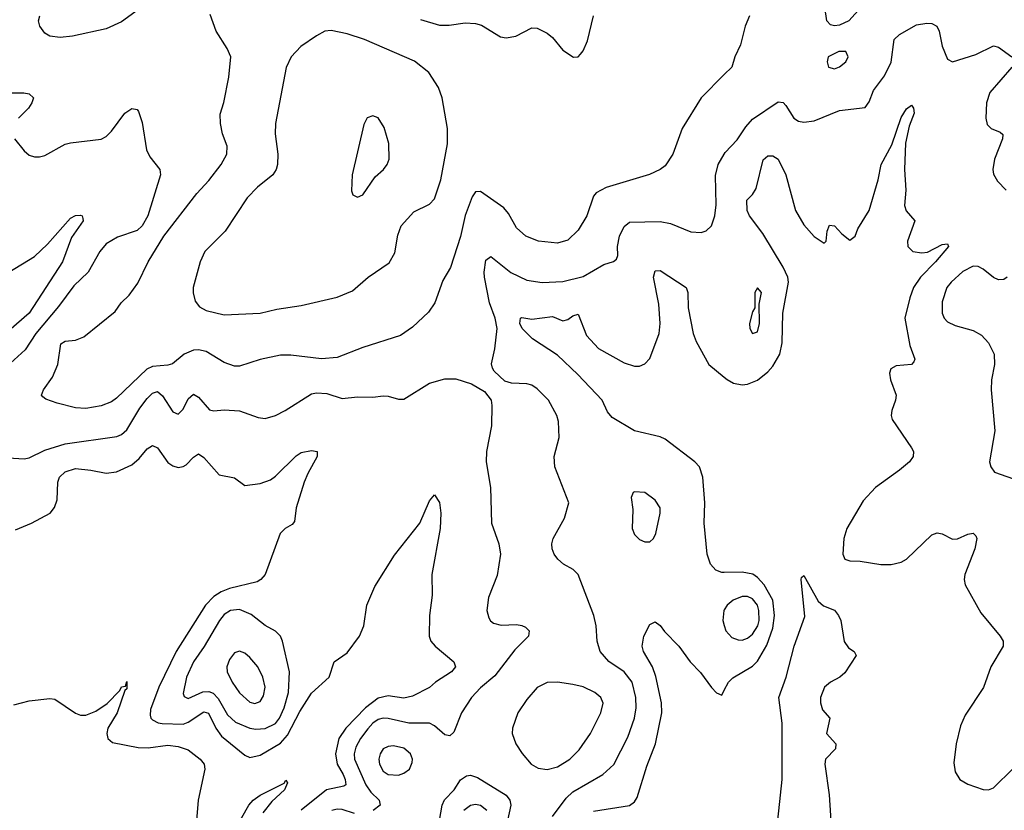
# Model space of a CAD drawing. Header units: inches. Extents: x 1682530 to 1839546, y 640742 to 791647.
# Tile 189 of 256: x 1697252 to 1701092, y 694310 to 697395. Entities that reach past the tile are written whole.
import ezdxf

# ---------------------------------------------------------------- set-up
doc = ezdxf.new("R2010")
doc.units = ezdxf.units.IN
doc.header["$MEASUREMENT"] = 0
doc.layers.add('B6699', color=7, linetype='Continuous')
doc.layers.add('B7609', color=7, linetype='Continuous')

msp = doc.modelspace()

# ---------------------------------------------------------------- linework, layer by layer
at = {"layer": 'B6699', "color": 5}
for points, elevation in [([(1697730, 697445.3), (1697650, 697386.4), (1697590, 697358.4), (1697458, 697330), (1697410, 697325.3), (1697370, 697330.5), (1697350, 697342), (1697330.5, 697370), (1697326, 697390), (1697330.4, 697410)], 560), ([(1700000, 697180.6), (1699909.7, 697090), (1699835.8, 696970), (1699799.7, 696870), (1699770, 696824.9), (1699749.4, 696810), (1699708.8, 696791.2), (1699539.5, 696740.5), (1699500.4, 696719.6), (1699490, 696706), (1699463.5, 696630), (1699430, 696574), (1699390, 696534.6), (1699350, 696523.2), (1699276, 696530), (1699226.4, 696550), (1699190, 696583.1), (1699158.4, 696638.4), (1699140.2, 696660.2), (1699050, 696724.9), (1699030, 696723.7), (1699016.8, 696703.2), (1698990, 696630.4), (1698971.5, 696548.5), (1698932.4, 696427.6), (1698902.9, 696377.1), (1698871.1, 696290), (1698846.9, 696253.1), (1698784.5, 696195.5), (1698737.1, 696162.9), (1698590, 696115.2), (1698490, 696077.2), (1698430, 696071.3), (1698310, 696085.2), (1698270, 696085.4), (1698190, 696068.5), (1698110, 696042.6), (1698090, 696043.2), (1698050, 696057.6), (1697979.8, 696099.8), (1697950, 696106.1), (1697930, 696104.7), (1697894.5, 696090), (1697847.9, 696052.1), (1697830, 696046.4), (1697770, 696041.2), (1697748.7, 696031.3), (1697630, 695917.7), (1697610, 695904.1), (1697570, 695888.3), (1697510, 695878.4), (1697470, 695880.1), (1697398, 695898), (1697354.2, 695914.2), (1697342.8, 695922.8), (1697337.3, 695930), (1697344.9, 695950), (1697380.1, 695999.9), (1697401.2, 696050), (1697413, 696130), (1697430, 696140.5), (1697470, 696144.7), (1697502.4, 696157.6), (1697624.4, 696255.6), (1697648.4, 696290), (1697679.9, 696320.1), (1697713.1, 696366.9), (1697753.4, 696450), (1697814.4, 696550), (1697943.8, 696716.2), (1697990, 696766.9), (1698038, 696830), (1698060.2, 696870), (1698061.3, 696901.3), (1698043.7, 696950), (1698034.9, 696990), (1698033.7, 697026.3), (1698048.9, 697071.1), (1698067.8, 697170), (1698075.3, 697250), (1698062, 697282), (1698018.4, 697350), (1697994.7, 697414.7)], 560), ([(1698816, 697396), (1698890, 697373.7), (1698927.3, 697372.7), (1698990, 697382.2), (1699030, 697379.8), (1699053.8, 697373.8), (1699128, 697328), (1699150, 697324), (1699186.8, 697330), (1699250, 697362.4), (1699270, 697361.3), (1699310, 697341.7), (1699330, 697325.4), (1699370, 697275.4), (1699411.8, 697248.2), (1699430, 697249.6), (1699439.9, 697260.1), (1699450, 697272.7), (1699467.2, 697312.8), (1699490.1, 697409.9)], 560), ([(1697190, 697108.7), (1697269.2, 697109.2), (1697290, 697105.7), (1697305.7, 697090), (1697300.3, 697070), (1697286.7, 697050), (1697247.6, 697010)], 540), ([(1697232.4, 696930), (1697270, 696883), (1697290, 696866.4), (1697310, 696859.5), (1697330, 696859.5), (1697350, 696865.3), (1697430, 696908.8), (1697450, 696914.9), (1697570, 696928.4), (1697590, 696939.3), (1697610, 696959.5), (1697662.6, 697030), (1697690, 697048.7), (1697710, 697043.8), (1697715.9, 697035.9), (1697730, 696994), (1697746.9, 696886.9), (1697760, 696860), (1697798.7, 696810), (1697801.7, 696790), (1697751.9, 696630), (1697730, 696590.5), (1697710, 696572.4), (1697633.5, 696546.5), (1697590, 696519.8), (1697565.6, 696490), (1697519, 696410), (1697464.2, 696355.8), (1697404.3, 696275.7), (1697315, 696170), (1697273.2, 696106.8), (1697144.2, 695990)], 540), ([(1699330, 694286), (1699383.1, 694356.9), (1699410, 694382.5), (1699527.1, 694450), (1699570, 694489), (1699624, 694596), (1699649.9, 694670.1), (1699655.9, 694710), (1699655.3, 694750), (1699641.4, 694810), (1699609.9, 694849.9), (1699550.4, 694890.4), (1699515.8, 694930), (1699503.9, 694970), (1699501, 695030), (1699491, 695070), (1699430.9, 695230), (1699411.3, 695250), (1699373.6, 695270), (1699351.2, 695290), (1699336.4, 695310), (1699328.5, 695330), (1699327.2, 695350), (1699333.1, 695370), (1699377.2, 695450), (1699393.3, 695510), (1699338.7, 695650), (1699337, 695690), (1699355.6, 695764.4), (1699353, 695827), (1699347.1, 695850), (1699315.1, 695910), (1699270, 695955.1), (1699250, 695968.3), (1699230, 695974), (1699170, 695977), (1699144.8, 695984.8), (1699103.3, 696023.3), (1699095.6, 696035.6), (1699092, 696052), (1699104.7, 696110), (1699114, 696190), (1699106.6, 696230), (1699084.9, 696290), (1699064.9, 696390), (1699063.2, 696410), (1699070, 696456.4), (1699090, 696470.2), (1699168.3, 696408.3), (1699230, 696378.5), (1699290, 696368.8), (1699370, 696372.9), (1699450, 696392.9), (1699530, 696440.2), (1699568.5, 696451.5), (1699579.5, 696460.5), (1699585.4, 696474.6), (1699583.9, 696510), (1699591, 696550), (1699610, 696587.2), (1699630, 696605.1), (1699750, 696607.8), (1699790, 696599.7), (1699870, 696567.3), (1699910, 696564.2), (1699930, 696571.5), (1699950, 696590.4), (1699962.7, 696630), (1699968.1, 696671.9), (1699966.2, 696786.2), (1699976.2, 696830), (1700000, 696870.1)], 540), ([(1697210, 696410.3), (1697310, 696471.2), (1697360.7, 696519.3), (1697450, 696620.3), (1697470, 696631.4), (1697490, 696631.7), (1697496, 696630), (1697499, 696619), (1697499.5, 696610), (1697454.8, 696545.2), (1697418.9, 696450), (1697290, 696250), (1697210, 696181)], 520), ([(1700000, 695237.8), (1699990, 695237.6), (1699967.4, 695247.4), (1699946.3, 695270), (1699933.3, 695310), (1699921, 695430), (1699923.7, 695510), (1699916.7, 695610), (1699903.4, 695650), (1699885.8, 695670), (1699770, 695757.6), (1699750, 695766.6), (1699650.4, 695790.4), (1699562.3, 695842.3), (1699545.1, 695865.1), (1699523.7, 695910), (1699429.2, 696010), (1699350, 696085.2), (1699252.2, 696150), (1699211.3, 696190), (1699202.4, 696210), (1699205.6, 696230), (1699210, 696232.8), (1699250, 696226), (1699330, 696237.1), (1699370, 696219.6), (1699390, 696224.7), (1699410, 696239.1), (1699430, 696246.4), (1699462.7, 696162.7), (1699510, 696112.1), (1699610, 696056), (1699650, 696043.2), (1699670, 696043.2), (1699690, 696051.5), (1699710, 696073.4), (1699745.9, 696170), (1699750.3, 696210), (1699744.3, 696284.3), (1699724.2, 696390), (1699730, 696414.4), (1699750, 696416), (1699851.8, 696350), (1699857.3, 696330), (1699859.7, 696270), (1699878.6, 696170), (1699890, 696139.5), (1699939.6, 696050), (1700000, 695999.8)], 520), ([(1697186.8, 695686.8), (1697270, 695681.5), (1697290, 695685.5), (1697350, 695714.7), (1697430, 695740.4), (1697631.6, 695768.4), (1697650, 695776.3), (1697670, 695794.7), (1697720.7, 695879.3), (1697750, 695916.8), (1697770, 695937.9), (1697790, 695943.5), (1697810, 695927.7), (1697850, 695864.6), (1697870, 695855.6), (1697890, 695874.9), (1697910, 695915.3), (1697930, 695933.4), (1697950, 695922.3), (1697993, 695873), (1698010, 695868.7), (1698050, 695872.6), (1698109, 695869), (1698183, 695843), (1698210, 695838.3), (1698250, 695850.3), (1698287.6, 695870), (1698390, 695934.8), (1698410, 695938.3), (1698450, 695935.8), (1698510, 695916.8), (1698570, 695923.5), (1698630, 695921.8), (1698670, 695927.8), (1698690, 695926.5), (1698730, 695914.6), (1698750, 695914.6), (1698850, 695976.3), (1698910, 695993.4), (1698953.4, 695993.4), (1699014.1, 695974.1), (1699064.4, 695944.4), (1699090.4, 695910.4), (1699094, 695890), (1699092.9, 695810), (1699073.4, 695710), (1699072, 695670), (1699089, 695569), (1699092, 695430), (1699120.3, 695350), (1699127, 695310), (1699114.4, 695225.6), (1699080.2, 695139.8), (1699073.6, 695090), (1699081.4, 695061.4), (1699088.7, 695048.7), (1699100.5, 695040.5), (1699130, 695032.2), (1699190, 695034.4), (1699211.1, 695031.1), (1699224.7, 695024.7), (1699238.7, 695010), (1699236.5, 694990), (1699183.6, 694936.4), (1699105.6, 694834.4), (1699050, 694787.6), (1699014.4, 694750), (1698975, 694690), (1698945.7, 694614.3), (1698930, 694600.4), (1698910, 694604.8), (1698870, 694639.4), (1698850, 694649.9), (1698770, 694650.4), (1698690, 694668.5), (1698670, 694669.4), (1698650, 694663.9), (1698630, 694650.5), (1698610, 694628.6), (1698581, 694590), (1698563.3, 694556.7), (1698556.6, 694530), (1698558.1, 694510), (1698601.9, 694410), (1698621.3, 694381.3), (1698654.2, 694350), (1698658.2, 694330), (1698631.3, 694308.7)], 540), ([(1697236.1, 695403.9), (1697298, 695430), (1697371.2, 695470), (1697388.3, 695491.7), (1697399.2, 695520.8), (1697401.1, 695590), (1697407.9, 695610), (1697429.9, 695630.1), (1697470, 695643.3), (1697530, 695637.5), (1697590, 695625), (1697630, 695630.1), (1697690, 695657.8), (1697717.8, 695682.2), (1697750, 695720.6), (1697770, 695733.2), (1697790, 695723.9), (1697830, 695667.6), (1697850, 695653.5), (1697870, 695647.8), (1697890, 695650.9), (1697901.7, 695658.3), (1697930, 695687.9), (1697950, 695700.3), (1697970, 695686.7), (1698030, 695619.5), (1698090, 695607.6), (1698130, 695577.2), (1698190, 695585.7), (1698230, 695599.2), (1698250, 695613.7), (1698330, 695693.4), (1698350, 695706.2), (1698390, 695713.7), (1698412, 695710), (1698412.5, 695690), (1698375.6, 695624.4), (1698361.6, 695590), (1698330.2, 695490.2), (1698323.6, 695436.4), (1698314.8, 695425.2), (1698288, 695410), (1698268.4, 695390), (1698210.1, 695229.9), (1698193.1, 695210), (1698178.3, 695201.7), (1698070, 695175.6), (1698037.9, 695162.1), (1698010, 695144.4), (1697977.5, 695110), (1697862.2, 694930), (1697794.5, 694790), (1697763.2, 694703.2), (1697761.6, 694681.6), (1697763.7, 694670), (1697770, 694663.7), (1697791.9, 694651.9), (1697808.5, 694648.6), (1697890, 694646.5), (1697910, 694653.9), (1697970, 694694.4), (1697988.6, 694688.6), (1698017.4, 694630), (1698039.6, 694599.6), (1698130, 694525.8), (1698150, 694516.6), (1698190, 694525.1), (1698270, 694572.3), (1698296.5, 694603.5), (1698344.7, 694695.3), (1698390, 694766.7), (1698458.8, 694830), (1698479.3, 694890), (1698530, 694923.9), (1698577.3, 694990), (1698594.6, 695030), (1698606.8, 695110), (1698637.2, 695182.8), (1698714.2, 695305.8), (1698812.9, 695430), (1698850, 695518), (1698870, 695540.7), (1698890, 695510.6), (1698895, 695470), (1698892.5, 695410), (1698859.7, 695230), (1698860.6, 695150), (1698850.2, 695070.2), (1698849.3, 694990), (1698856.1, 694970), (1698872.9, 694950), (1698946, 694890), (1698951.5, 694870), (1698936.1, 694850), (1698873.6, 694810), (1698850, 694789.8), (1698784.4, 694755.6), (1698750, 694747.7), (1698690, 694757.1), (1698650, 694747.2), (1698600.4, 694710), (1698523.8, 694630), (1698497.2, 694590), (1698483.4, 694530), (1698490.4, 694490), (1698513.6, 694450), (1698521.9, 694430), (1698523.8, 694410), (1698515.9, 694404.1), (1698448.8, 694390), (1698350.6, 694310)], 520), ([(1700000, 695092.2), (1699998.6, 695090), (1699994.1, 695050), (1700000, 695031.1)], 540), ([(1699490, 694306.6), (1699630, 694329.4), (1699650, 694342.8), (1699660.4, 694359.6), (1699698.1, 694481.9), (1699731.3, 694570), (1699756.2, 694690), (1699754.9, 694730), (1699732.7, 694832.7), (1699719.9, 694870), (1699684.8, 694930), (1699679.8, 694950), (1699686, 694990), (1699710, 695034.8), (1699730, 695044.9), (1699750, 695030.5), (1699767.1, 695007.1), (1699822.6, 694950), (1699867.2, 694890), (1699907.8, 694847.8), (1699950, 694788.7), (1699970, 694768.4), (1699990, 694758.8), (1700000, 694778.4)], 520), ([(1697230, 694722), (1697290, 694737.1), (1697370, 694746.5), (1697390, 694743.2), (1697470, 694689.4), (1697490, 694680.9), (1697510, 694681.4), (1697550, 694697.1), (1697593.7, 694726.3), (1697643.1, 694776.9), (1697650, 694791.8), (1697665.6, 694794.4), (1697670, 694812.2), (1697670, 694784.2), (1697662.9, 694777.1), (1697633, 694690), (1697596.6, 694630), (1697592.2, 694610), (1697596.1, 694590), (1697614.5, 694574.5), (1697715, 694555), (1697753.8, 694553.8), (1697830, 694564.4), (1697870, 694559.6), (1697910, 694545.9), (1697956.8, 694510), (1697971.6, 694490), (1697975.1, 694470), (1697948.8, 694350), (1697942.4, 694270)], 480), ([(1698097.1, 694242.9), (1698145.7, 694330), (1698162.7, 694350), (1698190, 694369.6), (1698284, 694416), (1698290, 694427.7), (1698296.9, 694416.9), (1698285.6, 694390), (1698235.3, 694344.7), (1698200.4, 694299.6)], 480), ([(1698889.9, 694270), (1698899.9, 694330), (1698909.6, 694350.4), (1698946.3, 694390), (1698970.8, 694429.2), (1698995, 694445), (1699010, 694446.7), (1699038, 694438), (1699149.1, 694369.1), (1699163.3, 694350), (1699167.3, 694330), (1699154.6, 694270)], 540), ([(1698557.5, 694297.5), (1698510, 694313.6), (1698490, 694314.9), (1698470, 694309.9)], 540), ([(1698984.3, 694310), (1699010, 694330.6), (1699030, 694334.2), (1699050, 694329.5), (1699074, 694310)], 520)]:
    msp.add_lwpolyline(points, dxfattribs=dict(at, elevation=elevation))
for points, elevation in [([(1698467.7, 697352.3), (1698442, 697350), (1698410, 697332.1), (1698348.8, 697290), (1698310.8, 697249.2), (1698291.7, 697208.3), (1698250.2, 696990), (1698249.3, 696950), (1698259.7, 696870), (1698258.2, 696830), (1698252.4, 696810), (1698239, 696790), (1698179.3, 696740.7), (1698140.1, 696699.9), (1698053.6, 696570), (1697974.8, 696490), (1697956.3, 696450), (1697929.3, 696350), (1697928.5, 696328.5), (1697937, 696297), (1697953.9, 696273.9), (1697980.2, 696260.2), (1698050, 696242.6), (1698190, 696249.2), (1698255.1, 696264.9), (1698350, 696279.3), (1698490, 696312.1), (1698550, 696337.3), (1698611.3, 696390), (1698693.7, 696446.3), (1698715, 696485), (1698726.5, 696553.5), (1698740.3, 696590), (1698790, 696645.3), (1698850, 696675.3), (1698870, 696695.5), (1698895.2, 696770), (1698920.2, 696910), (1698921.1, 696970), (1698899.5, 697090), (1698886, 697130), (1698848.5, 697188.5), (1698792.3, 697232.3), (1698597.2, 697317.2), (1698530, 697339.5)], 580), ([(1698630, 697019.7), (1698608.1, 697011.9), (1698593.9, 696986.1), (1698549.5, 696790), (1698546.4, 696726.4), (1698551.4, 696711.4), (1698570, 696702.8), (1698590, 696711.4), (1698638.1, 696781.9), (1698671.5, 696810), (1698686.1, 696830), (1698693.1, 696850), (1698691.9, 696911.9), (1698674.1, 696974.1), (1698650, 697011.3)], 620), ([(1699650, 695552.7), (1699644.7, 695550), (1699637.3, 695530), (1699643.4, 695483.4), (1699640.6, 695410), (1699650, 695386.5), (1699670, 695366.2), (1699690, 695357.3), (1699710, 695357.6), (1699723.6, 695370), (1699733.3, 695390), (1699749.6, 695470), (1699749.6, 695490), (1699730, 695520.7), (1699690, 695549.5)], 540), ([(1698110, 695093.2), (1698074, 695090), (1698050, 695073.5), (1698031.2, 695050), (1697971.3, 694948.7), (1697930, 694888.9), (1697902.7, 694830), (1697890, 694766), (1697894.4, 694754.4), (1697910, 694746), (1697967.2, 694772.8), (1697990, 694773.6), (1698006.8, 694766.8), (1698026.9, 694746.9), (1698062.6, 694682.6), (1698093.9, 694653.9), (1698150, 694630.5), (1698173.2, 694626.8), (1698210, 694628.7), (1698250, 694649.1), (1698265.6, 694670), (1698284.1, 694710), (1698300.3, 694770), (1698304.3, 694850), (1698277.5, 694970), (1698269.2, 694989.2), (1698250, 695008.6), (1698210, 695031.6), (1698154.6, 695074.6)], 540), ([(1698109.2, 694930.8), (1698090, 694924), (1698070, 694898.7), (1698060.6, 694870), (1698061.4, 694850), (1698080.9, 694810), (1698110, 694768.4), (1698150, 694731.9), (1698170, 694726.3), (1698190, 694734), (1698203.2, 694756.8), (1698209.2, 694790), (1698201.1, 694830), (1698180.7, 694870), (1698150, 694906.4), (1698130, 694922.7)], 560), ([(1699350, 694809.8), (1699310, 694808.7), (1699270, 694789.7), (1699230, 694742.6), (1699194.7, 694690), (1699174, 694630), (1699173.1, 694610), (1699187.2, 694570), (1699211.8, 694531.8), (1699247, 694490), (1699273.9, 694473.9), (1699310, 694468.7), (1699350, 694480.1), (1699397.7, 694510), (1699433.8, 694546.2), (1699478.3, 694610), (1699518.4, 694690), (1699528.3, 694728.3), (1699519.1, 694750), (1699495.8, 694770), (1699450, 694791.3), (1699410, 694801)], 560), ([(1698710, 694561), (1698690, 694559.4), (1698670, 694549.7), (1698657.7, 694530), (1698653.1, 694510), (1698655, 694490), (1698670, 694463), (1698690, 694450.2), (1698730, 694447.8), (1698750, 694454.4), (1698772.8, 694470), (1698783.3, 694496.7), (1698783.8, 694510), (1698776.8, 694530), (1698750, 694551.9)], 560)]:
    msp.add_lwpolyline(points, close=True, dxfattribs=dict(at, elevation=elevation))
at = {"layer": 'B7609', "color": 5}
for points, elevation in [([(1700535.7, 697444.3), (1700486.3, 697390), (1700450, 697373.4), (1700430, 697370.3), (1700414.6, 697374.6), (1700400.4, 697390), (1700373.4, 697570)], 560), ([(1700098.4, 697410), (1700081.3, 697370), (1700063.1, 697296.9), (1700040.7, 697250), (1700029.3, 697210), (1700000, 697180.6)], 560), ([(1700000, 696870.1), (1700003.7, 696876.3), (1700050, 696926), (1700083.9, 696976.1), (1700110, 697006), (1700210, 697074.7), (1700230, 697071.1), (1700240.4, 697060.4), (1700270.7, 697010.7), (1700290, 696998.4), (1700310, 696995), (1700350, 696999.8), (1700450, 697040.9), (1700550, 697052.2), (1700565.6, 697074.4), (1700582.1, 697117.9), (1700624.7, 697175.3), (1700651.4, 697228.6), (1700662.7, 697317.3), (1700682.8, 697337.2), (1700750, 697374.2), (1700790, 697381.8), (1700810, 697379.8), (1700828.9, 697370), (1700838.2, 697350), (1700850, 697290.8), (1700870, 697241), (1700890, 697230.5), (1700981.1, 697258.9), (1701050, 697293), (1701070, 697288), (1701122, 697250)], 540), ([(1701121.3, 697210), (1701035.3, 697110), (1701022.6, 697070), (1701020.4, 697010), (1701025.5, 696985.5), (1701041, 696970), (1701076.4, 696956.4), (1701086.4, 696946.4), (1701084.9, 696930), (1701053.4, 696850), (1701046.7, 696810), (1701050, 696792), (1701065.1, 696765.1), (1701098.8, 696730)], 540), ([(1700000, 695999.8), (1700010.8, 695990.8), (1700036.3, 695976.3), (1700070, 695970.2), (1700090, 695972.5), (1700130, 695988.8), (1700170, 696021.1), (1700190, 696043.5), (1700217, 696090), (1700226.1, 696133.9), (1700229, 696250), (1700250.7, 696370), (1700247.4, 696390), (1700230, 696429.3), (1700150, 696560.3), (1700098.5, 696630), (1700089.8, 696650.2), (1700088.6, 696690), (1700110, 696712.2), (1700124.2, 696735.8), (1700152.1, 696847.9), (1700170, 696863.7), (1700190, 696863.7), (1700210.3, 696850), (1700240.2, 696790), (1700277.9, 696650), (1700310, 696594.3), (1700350, 696548.8), (1700390, 696522.8), (1700397.2, 696530), (1700401.6, 696570), (1700410, 696593), (1700430, 696590.4), (1700458.6, 696558.6), (1700490, 696534), (1700510, 696550.4), (1700521.5, 696578.5), (1700565.5, 696650), (1700599.6, 696770), (1700611.2, 696830), (1700653.9, 696906.1), (1700690, 697013.7), (1700710, 697046.4), (1700730, 697060.7), (1700738, 697050), (1700740.3, 697030), (1700721.2, 696978.8), (1700707.2, 696912.8), (1700703.1, 696810), (1700708.2, 696730), (1700702.6, 696670), (1700709.2, 696649.2), (1700742.8, 696610), (1700714.2, 696530), (1700716.1, 696510), (1700735.5, 696490), (1700770, 696485.3), (1700792.2, 696487.8), (1700850, 696517.1), (1700870, 696520.5), (1700874.2, 696510), (1700823.7, 696450), (1700765, 696390), (1700738.1, 696350), (1700724, 696310), (1700704.6, 696230), (1700724, 696124), (1700743.7, 696070), (1700739.6, 696060.4), (1700730, 696049.7), (1700670, 696044.5), (1700650, 696032.7), (1700644.7, 696015.3), (1700648.4, 695990), (1700670.4, 695930), (1700668.2, 695910), (1700653, 695870), (1700650.5, 695850), (1700654.6, 695834.6), (1700730, 695724), (1700737.6, 695710), (1700737, 695690), (1700722, 695670), (1700683.4, 695636.6), (1700590, 695569.8), (1700542, 695518), (1700478.4, 695410), (1700466.9, 695370), (1700462, 695310), (1700470.2, 695290.2), (1700490, 695283), (1700530, 695282), (1700610, 695268.6), (1700651.2, 695268.8), (1700690, 695278.4), (1700710, 695290.2), (1700810, 695385), (1700830, 695392.6), (1700850, 695389), (1700890, 695368), (1700910, 695369.2), (1700950, 695387.6), (1700970, 695391.6), (1700981.3, 695381.3), (1700984.6, 695370), (1700976.6, 695330), (1700938, 695230), (1700935.3, 695210), (1700938.9, 695190), (1701000.7, 695080.7), (1701076, 694990), (1701087.2, 694970), (1701087.4, 694950), (1701039.6, 694870), (1701011.1, 694788.9), (1700939.1, 694680.9), (1700920.9, 694639.1), (1700904.7, 694570), (1700895.8, 694495.8), (1700900.7, 694460.7), (1700918.4, 694430), (1700950, 694411.6), (1701010, 694391.8), (1701030, 694390.3), (1701050, 694398), (1701127.2, 694472.8)], 520), ([(1701102.6, 696390), (1701090, 696380.9), (1701070, 696380.3), (1701049.3, 696389.3), (1701010, 696421.4), (1700990, 696432), (1700970, 696433.1), (1700930, 696411.9), (1700884.2, 696370), (1700868.5, 696350), (1700850, 696294), (1700849.4, 696250), (1700857.6, 696230), (1700870, 696216.1), (1700901, 696201), (1700970, 696182), (1701003.5, 696163.5), (1701030, 696133.7), (1701052.9, 696090), (1701054.2, 696050), (1701042.3, 695990), (1701041.1, 695950), (1701054.9, 695790), (1701033.7, 695670), (1701039.5, 695650), (1701053.4, 695630), (1701150, 695594.9)], 540), ([(1700000, 694778.4), (1700016.1, 694810), (1700032.8, 694827.2), (1700110, 694872.5), (1700130, 694892), (1700165.4, 694954.6), (1700190, 695021.3), (1700196.4, 695070), (1700189.6, 695130), (1700155.9, 695190), (1700130, 695218.5), (1700111.1, 695231.1), (1700070, 695239.2), (1700000, 695237.8)], 520), ([(1700202.3, 694210), (1700226.1, 694430), (1700226.2, 694650), (1700212.6, 694750), (1700241.9, 694830), (1700272.5, 694950), (1700313.8, 695066.2), (1700299.7, 695210), (1700301.3, 695218.7), (1700310, 695226), (1700366.4, 695126.4), (1700387.5, 695107.5), (1700430, 695090.7), (1700446.1, 695070), (1700454.2, 695050), (1700468.2, 694968.2), (1700484.5, 694944.5), (1700506.3, 694930), (1700514.1, 694914.1), (1700470, 694846.9), (1700451, 694829), (1700414.3, 694810), (1700391.2, 694790), (1700375.2, 694750), (1700375, 694730), (1700382.5, 694702.5), (1700411.7, 694670), (1700398.6, 694610), (1700435.6, 694570), (1700434.3, 694550), (1700394.5, 694510), (1700391.7, 694490), (1700408.9, 694370), (1700416.6, 694250)], 480), ([(1700000, 695031.1), (1700006.6, 695010), (1700030, 694984.3), (1700054.8, 694974.8), (1700070, 694974.5), (1700090, 694981.9), (1700110, 694997.8), (1700131.3, 695030), (1700136.4, 695050), (1700135.2, 695090), (1700129.3, 695110), (1700110, 695134.9), (1700090, 695144.9), (1700070, 695144.7), (1700034.9, 695130), (1700011.1, 695110), (1700000, 695092.2)], 540)]:
    msp.add_lwpolyline(points, dxfattribs=dict(at, elevation=elevation))
for points, elevation in [([(1700474, 697270), (1700446.8, 697270), (1700404.9, 697250), (1700400.7, 697230), (1700406.8, 697210), (1700430, 697203), (1700450, 697210.7), (1700474, 697230), (1700483.7, 697250)], 560), ([(1700130, 696349), (1700119.1, 696330), (1700118.8, 696270), (1700110, 696255.3), (1700098.7, 696210), (1700099.5, 696190), (1700110, 696170.7), (1700130, 696177.3), (1700137.6, 696210), (1700135.6, 696284.4), (1700145.2, 696330)], 540)]:
    msp.add_lwpolyline(points, close=True, dxfattribs=dict(at, elevation=elevation))

doc.saveas('drawing.dxf')
